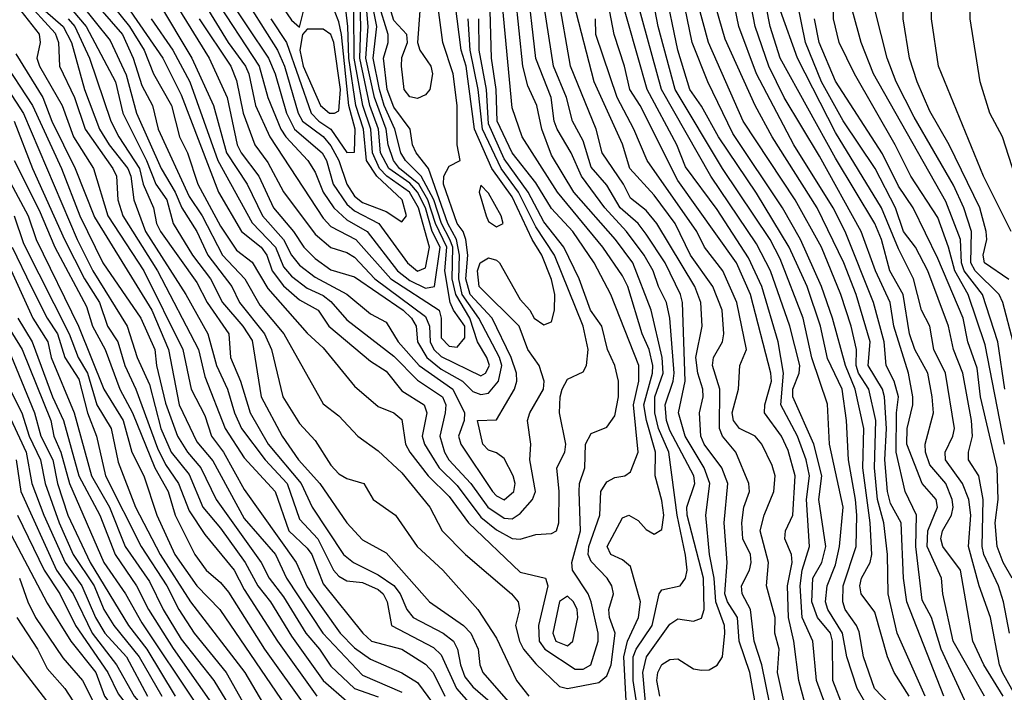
# Model space of a CAD drawing. Header units: metres. Extents: x -51132 to -49532, y -231222 to -229437.
# Tile 179 of 256: x -50177 to -50114, y -230731 to -230688. Entities that reach past the tile are written whole.
import ezdxf

# ---------------------------------------------------------------- set-up
doc = ezdxf.new("R2010")
doc.units = ezdxf.units.M
for name, color, linetype in [('CONTOUR_HALF', 8, 'Continuous'), ('CONTOUR_INDEX', 1, 'Continuous'), ('CONTOUR_INTER', 3, 'Continuous')]:
    doc.layers.add(name, color=color, linetype=linetype)

msp = doc.modelspace()

# ---------------------------------------------------------------- linework, layer by layer
at = {"layer": 'CONTOUR_HALF'}
for points, elevation in [([(-50113.798, -230708.259), (-50114.456, -230705.759), (-50114.685, -230705.259), (-50116.217, -230703.759), (-50116.478, -230703.259), (-50116.453, -230701.259), (-50116.931, -230699.759), (-50117.58, -230698.322), (-50120.08, -230693.997), (-50121.215, -230691.759), (-50121.793, -230690.259), (-50122.55, -230687.259), (-50122.488, -230684.759), (-50122.173, -230683.259), (-50121.499, -230681.259), (-50120.22, -230679.259), (-50117.58, -230675.957), (-50114.95, -230673.259), (-50106.58, -230666.5)], 69.5), ([(-50114.348, -230714.759), (-50115.58, -230708.457), (-50116.654, -230705.259), (-50117.507, -230703.759), (-50117.894, -230702.259), (-50118.58, -230700.382), (-50120.284, -230697.759), (-50121.278, -230695.759), (-50123.86, -230691.259), (-50124.838, -230689.259), (-50125.199, -230687.759), (-50125.249, -230685.759), (-50124.99, -230683.259), (-50124.08, -230680.183), (-50122.249, -230677.259), (-50120.233, -230674.759), (-50119.58, -230673.753), (-50118.08, -230672.298), (-50116.58, -230671.056), (-50115.08, -230670.202), (-50111.58, -230667.264)], 68.5), ([(-50113.937, -230701.259), (-50115.675, -230697.759), (-50118.534, -230690.759), (-50118.977, -230687.759), (-50118.981, -230685.759), (-50118.774, -230684.759), (-50117.743, -230682.259), (-50116.58, -230679.994), (-50115.58, -230678.956), (-50113.842, -230676.759)], 70.5), ([(-50170.08, -230683.273), (-50165.914, -230690.259), (-50164.54, -230693.259), (-50163.708, -230696.259), (-50162.39, -230698.259), (-50161.423, -230700.259), (-50160.088, -230701.759), (-50159.58, -230702.764), (-50159.08, -230703.401), (-50158.08, -230704.154), (-50156.08, -230705.236), (-50154.58, -230706.494), (-50153.58, -230707.022), (-50152.819, -230708.259), (-50151.488, -230709.759), (-50149.351, -230711.259), (-50148.617, -230712.759), (-50148.636, -230713.259), (-50148.978, -230714.259), (-50148.849, -230714.759), (-50146.82, -230717.759), (-50146.58, -230718.047), (-50146.08, -230718.284), (-50145.475, -230717.759), (-50145.393, -230717.259), (-50145.515, -230716.759), (-50146.08, -230715.677), (-50146.58, -230715.299), (-50147.08, -230715.13), (-50147.448, -230714.759), (-50147.773, -230713.259), (-50146.58, -230713.204), (-50145.427, -230711.259), (-50145.282, -230710.759), (-50145.303, -230710.259), (-50145.649, -230709.259), (-50146.841, -230706.759), (-50148.251, -230705.259), (-50148.513, -230704.259), (-50148.402, -230702.759), (-50148.515, -230701.759), (-50148.699, -230701.259), (-50149.081, -230700.759), (-50149.933, -230698.259), (-50149.922, -230697.759), (-50149.58, -230697.109), (-50148.883, -230696.759), (-50149.076, -230695.759), (-50149.071, -230693.259), (-50149.335, -230691.259), (-50149.978, -230689.259), (-50150.503, -230685.259)], 55.5), ([(-50162.985, -230685.759), (-50160.478, -230689.759), (-50160.027, -230690.759), (-50159.15, -230693.759), (-50158.885, -230694.259), (-50157.58, -230695.234), (-50157.08, -230695.823), (-50156.589, -230696.759), (-50156.078, -230698.259), (-50155.58, -230699.009), (-50155.08, -230699.411), (-50153.58, -230699.987), (-50152.58, -230700.642), (-50152.285, -230700.259), (-50152.571, -230699.259), (-50154.174, -230697.759), (-50154.815, -230696.759), (-50155.023, -230694.759), (-50155.502, -230693.259), (-50155.949, -230690.259), (-50156.002, -230688.259), (-50156.475, -230684.259)], 52.5), ([(-50164.572, -230686.259), (-50161.642, -230690.759), (-50161.084, -230692.759), (-50160.264, -230694.759), (-50159.941, -230695.259), (-50158.537, -230696.759), (-50158.08, -230697.5), (-50157.577, -230698.759), (-50156.886, -230699.759), (-50156.08, -230700.527), (-50154.778, -230701.259), (-50152.854, -230703.759), (-50152.08, -230704.377), (-50151.08, -230704.857), (-50150.51, -230704.759), (-50150.15, -230702.259), (-50150.656, -230701.259), (-50151.087, -230699.759), (-50151.58, -230698.769), (-50152.08, -230698.195), (-50153.412, -230697.259), (-50153.932, -230696.259), (-50154.07, -230694.759), (-50154.622, -230693.259), (-50155.242, -230690.259), (-50155.177, -230688.259), (-50155.293, -230684.759)], 53.5), ([(-50136.224, -230730.759), (-50136.414, -230729.759), (-50136.348, -230729.259), (-50136.08, -230728.746), (-50135.58, -230728.42), (-50135.08, -230728.386), (-50134.08, -230729.02), (-50133.58, -230729.105), (-50133.08, -230729.078), (-50132.58, -230728.79), (-50132.233, -230728.259), (-50132.092, -230726.759), (-50132.107, -230726.259), (-50132.662, -230724.759), (-50132.772, -230723.259), (-50133.073, -230721.759), (-50133.307, -230719.259), (-50133.035, -230717.259), (-50133.4, -230716.259), (-50134.617, -230714.259), (-50135.022, -230712.759), (-50134.602, -230710.759), (-50134.777, -230705.759), (-50134.903, -230705.259), (-50135.873, -230703.259), (-50137.08, -230701.44), (-50137.584, -230700.759), (-50138.741, -230699.759), (-50139.58, -230698.314), (-50140.58, -230697.176), (-50141.08, -230695.511), (-50141.762, -230694.259), (-50142.14, -230692.759), (-50142.965, -230690.759), (-50143.901, -230684.759)], 59.5), ([(-50173.321, -230685.259), (-50170.299, -230688.759), (-50169.633, -230690.259), (-50169.08, -230692), (-50168.399, -230693.259), (-50168.045, -230694.759), (-50166.08, -230699.044), (-50165.249, -230700.259), (-50163.955, -230702.759), (-50162.536, -230704.259), (-50161.58, -230705.945), (-50160.073, -230707.759), (-50157.58, -230712.207), (-50156.58, -230712.961), (-50155.364, -230714.259), (-50154.08, -230715.179), (-50152.58, -230716.572), (-50150.813, -230718.759), (-50150.023, -230720.259), (-50148.545, -230721.759), (-50145.631, -230724.259), (-50145.199, -230724.759), (-50145.123, -230725.259), (-50145.364, -230726.259), (-50145.119, -230727.259), (-50144.865, -230727.759), (-50144.08, -230728.705), (-50142.58, -230730.148), (-50142.08, -230730.254), (-50140.08, -230729.879), (-50139.58, -230729.457), (-50139.305, -230728.759), (-50139.044, -230726.759), (-50139.405, -230725.759), (-50139.44, -230725.259), (-50139.163, -230724.259), (-50139.251, -230723.759), (-50139.548, -230723.259), (-50140.58, -230722.201), (-50140.754, -230721.759), (-50140.713, -230721.259), (-50140.02, -230719.259), (-50139.967, -230717.759), (-50139.58, -230717.151), (-50139.08, -230716.877), (-50138.434, -230716.759), (-50138.08, -230716.51), (-50137.58, -230715.264), (-50137.881, -230712.259), (-50137.55, -230710.759), (-50137.545, -230709.759), (-50139.325, -230705.259), (-50140.375, -230703.259), (-50141.729, -230701.259), (-50143.08, -230699.811), (-50144.08, -230698.175), (-50145.58, -230696.268), (-50146.527, -230694.259), (-50146.605, -230692.259), (-50146.894, -230690.259), (-50146.97, -230687.259)], 57.5), ([(-50126.597, -230732.759), (-50127.401, -230729.759), (-50127.711, -230727.259), (-50128.046, -230725.759), (-50128.116, -230723.759), (-50127.824, -230722.259), (-50127.86, -230721.759), (-50128.288, -230720.759), (-50128.233, -230720.259), (-50127.779, -230719.259), (-50127.639, -230716.759), (-50128.08, -230715.155), (-50128.494, -230714.259), (-50129.577, -230712.759), (-50129.552, -230712.259), (-50129.139, -230710.759), (-50129.181, -230710.259), (-50130.459, -230705.259), (-50131.353, -230703.259), (-50135.08, -230698.03), (-50137.471, -230693.259), (-50138.112, -230692.259), (-50138.448, -230690.759), (-50139.116, -230688.759), (-50139.673, -230685.759)], 61.5), ([(-50124.58, -230731.448), (-50125.241, -230729.759), (-50125.267, -230727.259), (-50125.391, -230726.759), (-50126.214, -230725.759), (-50126.572, -230724.759), (-50126.512, -230723.259), (-50125.928, -230722.259), (-50125.676, -230721.259), (-50126.12, -230718.259), (-50125.942, -230716.759), (-50126.45, -230714.759), (-50127.778, -230711.759), (-50127.773, -230711.259), (-50127.373, -230710.259), (-50127.338, -230709.759), (-50127.97, -230707.259), (-50129.192, -230703.759), (-50130.08, -230702.046), (-50132.983, -230697.759), (-50136.113, -230692.259), (-50137.886, -230685.759)], 62.5), ([(-50121.642, -230731.259), (-50122.588, -230730.259), (-50123.3, -230728.259), (-50123.58, -230726.666), (-50123.73, -230726.259), (-50124.453, -230725.259), (-50124.599, -230724.759), (-50124.577, -230723.759), (-50123.767, -230721.259), (-50123.723, -230719.259), (-50123.792, -230718.259), (-50124.252, -230715.759), (-50124.363, -230713.259), (-50124.658, -230711.259), (-50125.58, -230709.325), (-50126.029, -230707.259), (-50126.869, -230704.759), (-50128.016, -230702.259), (-50130.08, -230698.82), (-50132.487, -230695.259), (-50133.58, -230693.297), (-50134.308, -230692.259), (-50135.064, -230689.759), (-50135.895, -230685.759)], 63.5), ([(-50116.762, -230731.259), (-50118.362, -230727.759), (-50118.971, -230725.759), (-50119.58, -230724.658), (-50119.975, -230721.259), (-50119.927, -230719.259), (-50120.657, -230717.759), (-50121.22, -230715.259), (-50121.205, -230712.759), (-50121.069, -230711.759), (-50121.345, -230710.759), (-50121.85, -230709.759), (-50121.975, -230708.259), (-50122.651, -230705.759), (-50124.452, -230701.259), (-50125.215, -230699.759), (-50127.723, -230695.759), (-50130.077, -230691.259), (-50131.202, -230688.259), (-50131.816, -230685.259)], 65.5), ([(-50114.428, -230730.759), (-50115.664, -230728.759), (-50116.357, -230727.259), (-50117.15, -230722.759), (-50118.269, -230721.259), (-50118.379, -230720.759), (-50118.277, -230720.259), (-50117.711, -230719.259), (-50117.6, -230718.759), (-50117.668, -230718.259), (-50118.08, -230717.251), (-50119.08, -230716.059), (-50119.369, -230715.259), (-50119.374, -230714.759), (-50118.863, -230712.759), (-50118.928, -230711.759), (-50119.209, -230710.259), (-50120.048, -230708.759), (-50120.385, -230707.759), (-50120.781, -230705.259), (-50121.634, -230703.759), (-50122.146, -230701.759), (-50122.58, -230700.752), (-50125.08, -230696.613), (-50128.589, -230690.259), (-50129.226, -230688.259), (-50129.712, -230685.759)], 66.5), ([(-50137.664, -230731.259), (-50137.908, -230729.759), (-50137.897, -230728.259), (-50137.718, -230727.759), (-50136.709, -230726.259), (-50136.257, -230724.259), (-50136.08, -230724.008), (-50134.931, -230723.759), (-50134.58, -230723.261), (-50134.491, -230722.759), (-50134.58, -230721.805), (-50135.124, -230719.259), (-50135.646, -230715.259), (-50136.296, -230713.759), (-50136.537, -230712.759), (-50136.535, -230711.759), (-50136.005, -230710.259), (-50136.07, -230709.259), (-50136.771, -230706.259), (-50137.933, -230703.259), (-50139.031, -230701.759), (-50141.671, -230698.759), (-50143.08, -230696.416), (-50143.698, -230694.759), (-50144.026, -230693.259), (-50144.58, -230692.023), (-50144.909, -230690.759), (-50145.372, -230686.259)], 58.5), ([(-50165.431, -230687.759), (-50163.432, -230690.759), (-50163.08, -230691.673), (-50162.647, -230693.759), (-50161.907, -230695.759), (-50161.08, -230696.88), (-50160.08, -230698.739), (-50158.08, -230701.434), (-50157.08, -230702.277), (-50156.08, -230702.583), (-50155.58, -230702.883), (-50154.296, -230704.259), (-50151.08, -230706.662), (-50150.829, -230707.259), (-50150.781, -230708.259), (-50150.557, -230708.759), (-50150.08, -230709.199), (-50147.58, -230710.411), (-50147.274, -230710.259), (-50147.024, -230709.759), (-50147.186, -230709.259), (-50147.79, -230708.259), (-50148.278, -230706.759), (-50149.164, -230705.259), (-50149.381, -230704.259), (-50149.354, -230702.259), (-50149.53, -230701.759), (-50150.073, -230700.759), (-50150.549, -230699.259), (-50151.349, -230697.759), (-50152.356, -230696.759), (-50152.64, -230696.259), (-50153.025, -230694.759), (-50153.696, -230693.259), (-50154, -230692.259), (-50154.405, -230690.259), (-50154.176, -230688.259), (-50154.471, -230686.759)], 54.5), ([(-50160.08, -230687.108), (-50159.58, -230687.851), (-50159.08, -230688.301), (-50158.698, -230686.759)], 51.5), ([(-50151.436, -230687.259), (-50151.589, -230689.259), (-50151.433, -230689.759), (-50150.75, -230690.759), (-50150.642, -230691.259), (-50150.801, -230692.259), (-50151.08, -230692.589), (-50151.58, -230692.816), (-50152.08, -230692.708), (-50152.43, -230692.259), (-50152.613, -230690.759), (-50152.58, -230690.226), (-50152.228, -230689.259), (-50152.266, -230688.759), (-50153.08, -230687.875), (-50153.427, -230686.759)], 55.5), ([(-50129.232, -230731.259), (-50129.737, -230728.759), (-50130.231, -230727.259), (-50130.463, -230725.259), (-50130.99, -230724.259), (-50131.027, -230723.759), (-50130.529, -230722.759), (-50130.411, -230722.259), (-50130.472, -230721.759), (-50130.943, -230720.759), (-50131.021, -230719.759), (-50130.881, -230718.759), (-50130.527, -230717.759), (-50130.577, -230717.259), (-50131.396, -230715.259), (-50132.245, -230714.259), (-50132.438, -230713.759), (-50132.413, -230711.259), (-50132.879, -230709.759), (-50132.804, -230709.259), (-50132.249, -230708.259), (-50132.157, -230707.759), (-50132.261, -230706.259), (-50132.847, -230704.759), (-50134.279, -230702.759), (-50135.247, -230700.759), (-50136.58, -230698.956), (-50138.12, -230697.259), (-50138.58, -230695.721), (-50140.383, -230691.759), (-50141.666, -230686.759)], 60.5), ([(-50119.379, -230730.759), (-50121.149, -230726.759), (-50121.734, -230724.259), (-50121.769, -230721.759), (-50122.01, -230719.759), (-50122.409, -230718.259), (-50122.599, -230716.259), (-50122.518, -230713.259), (-50122.96, -230711.259), (-50123.606, -230710.259), (-50123.767, -230709.759), (-50123.732, -230708.759), (-50124.08, -230707.259), (-50124.74, -230705.259), (-50125.961, -230702.259), (-50127.64, -230699.259), (-50130.921, -230694.259), (-50133.122, -230689.259), (-50133.807, -230686.759)], 64.5), ([(-50114.038, -230726.759), (-50114.412, -230724.759), (-50114.74, -230723.759), (-50115.669, -230721.759), (-50115.759, -230721.259), (-50115.693, -230718.259), (-50115.982, -230716.759), (-50116.641, -230715.759), (-50116.637, -230715.259), (-50116.376, -230714.259), (-50116.453, -230713.259), (-50116.995, -230710.259), (-50117.577, -230708.759), (-50117.912, -230707.259), (-50119.21, -230703.759), (-50119.987, -230702.259), (-50120.754, -230701.259), (-50121.271, -230699.759), (-50122.551, -230697.259), (-50124.58, -230694.238), (-50125.961, -230691.759), (-50126.977, -230689.259), (-50127.483, -230686.759)], 67.5), ([(-50176.76, -230687.259), (-50175.58, -230688.739), (-50175.522, -230689.259), (-50175.734, -230690.259), (-50175.561, -230690.759), (-50174.123, -230693.259), (-50173.403, -230695.259), (-50172.149, -230697.259), (-50171.235, -230700.259), (-50168.959, -230703.759), (-50166.476, -230708.759), (-50165.957, -230711.259), (-50165.08, -230712.936), (-50164.657, -230714.259), (-50163.905, -230715.259), (-50162.58, -230717.625), (-50159.295, -230722.259), (-50158.58, -230723.815), (-50156.493, -230726.759), (-50155.58, -230727.676), (-50154.58, -230728.395), (-50152.58, -230729.278), (-50151.58, -230729.887), (-50150.58, -230731.269)], 60.5), ([(-50175.217, -230687.259), (-50174.066, -230688.259), (-50173.534, -230689.259), (-50172.72, -230692.259), (-50171.761, -230694.759), (-50171.155, -230695.759), (-50169.955, -230697.259), (-50169.767, -230697.759), (-50169.586, -230699.259), (-50168.836, -230701.259), (-50166.28, -230705.259), (-50164.89, -230707.759), (-50164.343, -230709.759), (-50163.64, -230711.259), (-50163.204, -230712.759), (-50162.753, -230713.759), (-50161.259, -230715.759), (-50159.857, -230717.259), (-50159.08, -230719.524), (-50157.905, -230720.759), (-50156.919, -230722.759), (-50156.58, -230723.132), (-50156.08, -230723.424), (-50155.08, -230723.533), (-50154.08, -230723.982), (-50153.769, -230724.259), (-50153.519, -230724.759), (-50153.246, -230726.259), (-50150.58, -230727.656), (-50150.08, -230728.118), (-50149.121, -230730.259), (-50147.58, -230732.019)], 59.5), ([(-50173.444, -230687.259), (-50172.613, -230688.259), (-50170.743, -230691.759), (-50170.287, -230693.759), (-50168.78, -230696.759), (-50168.183, -230698.259), (-50167.497, -230699.259), (-50167.079, -230700.759), (-50165.864, -230702.759), (-50164.716, -230704.259), (-50163.953, -230705.759), (-50162.669, -230707.259), (-50162.08, -230708.17), (-50161.499, -230711.759), (-50160.175, -230714.259), (-50159.129, -230715.759), (-50157.784, -230717.259), (-50156.08, -230719.753), (-50155.08, -230720.838), (-50153.58, -230721.664), (-50150.823, -230724.759), (-50148.678, -230726.259), (-50148.208, -230726.759), (-50147.736, -230727.759), (-50147.633, -230728.759), (-50147.436, -230729.259), (-50145.685, -230731.259)], 58.5), ([(-50169.806, -230687.259), (-50167.746, -230690.259), (-50166.58, -230692.579), (-50164.217, -230698.759), (-50162.751, -230701.259), (-50161.51, -230702.259), (-50161.14, -230702.759), (-50160.815, -230703.759), (-50160.08, -230704.705), (-50159.08, -230705.593), (-50157.896, -230706.259), (-50157.215, -230707.259), (-50154.58, -230709.487), (-50153.58, -230710.129), (-50152.58, -230711.378), (-50151.168, -230712.259), (-50150.991, -230712.759), (-50151.297, -230714.259), (-50151.154, -230714.759), (-50150.541, -230715.759), (-50150.208, -230716.259), (-50149.08, -230717.379), (-50147.58, -230719.384), (-50146.58, -230720.186), (-50145.58, -230720.745), (-50145.08, -230720.794), (-50144.08, -230720.496), (-50143.08, -230720.423), (-50142.779, -230720.259), (-50142.629, -230719.759), (-50142.6, -230717.759), (-50142.739, -230716.259), (-50142.239, -230715.259), (-50142.179, -230714.759), (-50142.571, -230712.759), (-50142.528, -230711.759), (-50142.416, -230711.259), (-50142.08, -230710.637), (-50141.08, -230710.173), (-50140.865, -230709.759), (-50140.771, -230708.759), (-50141.079, -230707.259), (-50142.905, -230702.759), (-50144.08, -230700.963), (-50145.177, -230698.759), (-50146.285, -230697.259), (-50147.469, -230694.759), (-50147.734, -230692.259), (-50148.251, -230689.759), (-50148.371, -230687.759)], 56.5), ([(-50158.58, -230688.428), (-50158.893, -230688.759), (-50159.045, -230689.759), (-50158.84, -230690.759), (-50157.741, -230693.259), (-50157.169, -230693.759), (-50156.85, -230693.759), (-50156.58, -230693.599), (-50156.472, -230692.259), (-50156.895, -230689.259), (-50157.08, -230688.749), (-50157.58, -230688.428), (-50158.58, -230688.428)], 51.5), ([(-50177.982, -230690.259), (-50176.01, -230693.259), (-50174.18, -230697.259), (-50173.007, -230700.259), (-50171.548, -230703.259), (-50169.145, -230706.759), (-50168.252, -230708.759), (-50168.146, -230709.759), (-50167.58, -230712.16), (-50166.811, -230714.259), (-50166.186, -230715.259), (-50165.324, -230716.259), (-50164.354, -230718.259), (-50161.506, -230722.259), (-50160.989, -230723.259), (-50160.08, -230724.441), (-50158.674, -230726.759), (-50157.803, -230727.759), (-50157.08, -230728.84), (-50155.58, -230730.274), (-50154.08, -230730.803)], 61.5), ([(-50177.181, -230694.259), (-50176.015, -230697.259), (-50173.984, -230701.759), (-50172.719, -230704.259), (-50171.759, -230705.759), (-50171.249, -230707.259), (-50170.609, -230708.259), (-50170.147, -230709.759), (-50169.467, -230711.259), (-50168.08, -230715.02), (-50167.58, -230716.056), (-50166.741, -230717.259), (-50166.08, -230718.995), (-50165.08, -230720.492), (-50163.228, -230722.759), (-50162.58, -230723.982), (-50160.463, -230727.259), (-50157.984, -230730.759)], 62.5), ([(-50177.897, -230697.259), (-50176.289, -230700.259), (-50175.772, -230701.759), (-50173.101, -230707.259), (-50171.482, -230711.259), (-50170.263, -230713.259), (-50169.71, -230715.259), (-50168.953, -230716.759), (-50168.132, -230719.259), (-50166.975, -230721.759), (-50165.58, -230723.741), (-50164.118, -230725.259), (-50157.658, -230734.759)], 63.5), ([(-50147.58, -230698.326), (-50147.683, -230698.759), (-50147.227, -230700.259), (-50147.08, -230700.633), (-50146.58, -230700.971), (-50146.159, -230700.759), (-50146.288, -230700.259), (-50147.08, -230698.837), (-50147.58, -230698.326)], 55.5), ([(-50177.303, -230702.259), (-50176.094, -230704.759), (-50175.078, -230706.759), (-50174.423, -230707.759), (-50173.959, -230709.259), (-50173.08, -230710.635), (-50172.529, -230712.759), (-50171.958, -230714.259), (-50171.378, -230716.759), (-50169.128, -230721.259), (-50167.492, -230723.759), (-50166.739, -230725.259), (-50165.755, -230726.759), (-50163.736, -230729.259), (-50162.306, -230731.759)], 64.5), ([(-50176.943, -230706.759), (-50176.034, -230708.259), (-50174.746, -230711.759), (-50174.051, -230713.259), (-50173.078, -230716.759), (-50171.74, -230719.259), (-50170.77, -230721.759), (-50169.41, -230723.759), (-50168.656, -230725.259), (-50167.08, -230727.731), (-50163.927, -230732.259)], 65.5), ([(-50179.699, -230708.259), (-50176.422, -230715.259), (-50176.06, -230717.259), (-50175.288, -230719.259), (-50173.941, -230722.259), (-50172.876, -230723.759), (-50172.025, -230725.759), (-50171.414, -230726.759), (-50170.056, -230728.259), (-50168.707, -230730.759)], 67.5), ([(-50177.531, -230708.759), (-50175.88, -230712.759), (-50175.476, -230714.259), (-50174.714, -230715.759), (-50174.421, -230717.259), (-50173.761, -230719.259), (-50172.347, -230722.259), (-50169.928, -230726.259), (-50168.755, -230727.759), (-50166.952, -230730.759)], 66.5), ([(-50176.971, -230719.259), (-50175.268, -230722.759), (-50174.288, -230724.259), (-50173.283, -230726.259), (-50171.223, -230729.259), (-50170.58, -230730.6), (-50169.08, -230732.525), (-50168.08, -230733.458), (-50166.364, -230736.259), (-50163.854, -230739.759), (-50162.08, -230741.73), (-50159.58, -230744.046), (-50157.141, -230746.759), (-50154.58, -230748.886), (-50149.58, -230752.469), (-50147.58, -230754.273), (-50145.58, -230755.833), (-50144.08, -230756.81), (-50139.514, -230760.259), (-50137.58, -230762.343)], 68.5), ([(-50176.828, -230723.259), (-50176.313, -230724.759), (-50175.815, -230725.759), (-50174.08, -230728.324), (-50172.832, -230729.759), (-50171.825, -230731.759), (-50165.08, -230740.574), (-50160.08, -230745.553), (-50158.08, -230747.779), (-50153.58, -230751.411), (-50151.58, -230752.474), (-50149.58, -230754.091), (-50146.612, -230756.759), (-50142.987, -230759.259), (-50141.08, -230760.765), (-50137.008, -230764.759)], 69.5), ([(-50142.58, -230724.735), (-50143.005, -230726.759), (-50142.807, -230727.259), (-50142.08, -230727.548), (-50141.724, -230727.259), (-50141.42, -230725.759), (-50141.46, -230725.259), (-50141.685, -230724.759), (-50142.08, -230724.401), (-50142.58, -230724.735)], 56.5), ([(-50178.038, -230727.259), (-50174.196, -230732.259), (-50170.58, -230736.324), (-50169.58, -230737.742), (-50166.343, -230741.759), (-50159.797, -230748.259), (-50155.263, -230751.759), (-50153.58, -230753.279), (-50150.333, -230755.259), (-50148.247, -230757.259), (-50146.58, -230758.312), (-50144.58, -230759.833), (-50142.475, -230761.759)], 70.5)]:
    msp.add_lwpolyline(points, dxfattribs=dict(at, elevation=elevation))
at = {"layer": 'CONTOUR_INDEX'}
for points, elevation in [([(-50114.08, -230704.307), (-50115.609, -230703.259), (-50115.705, -230702.759), (-50115.477, -230701.759), (-50115.513, -230701.259), (-50115.919, -230699.759), (-50117.864, -230695.759), (-50119.08, -230693.625), (-50119.896, -230691.759), (-50120.371, -230690.259), (-50120.779, -230687.759), (-50120.795, -230685.259), (-50120.699, -230684.259), (-50120.213, -230682.759), (-50119.08, -230680.629), (-50117.75, -230678.759), (-50115.58, -230676.311), (-50114.08, -230674.352)], 70), ([(-50169.12, -230683.259), (-50164.807, -230690.259), (-50163.664, -230692.759), (-50163.027, -230695.759), (-50162.767, -230696.259), (-50161.655, -230697.759), (-50160.724, -230699.759), (-50159.456, -230701.259), (-50158.805, -230702.259), (-50158.08, -230702.975), (-50157.08, -230703.701), (-50155.58, -230704.148), (-50152.499, -230706.259), (-50151.96, -230706.759), (-50151.68, -230707.259), (-50151.594, -230708.259), (-50151.003, -230709.259), (-50150.08, -230709.997), (-50148.743, -230710.759), (-50148.08, -230711.419), (-50147.58, -230711.614), (-50147.08, -230711.518), (-50146.448, -230710.759), (-50146.246, -230709.759), (-50146.391, -230709.259), (-50147.69, -230706.759), (-50148.748, -230705.259), (-50148.969, -230704.259), (-50148.917, -230702.759), (-50149.124, -230701.759), (-50149.657, -230700.759), (-50150.897, -230697.259), (-50151.672, -230696.259), (-50151.91, -230695.759), (-50152.062, -230694.759), (-50153.08, -230693.378), (-50153.517, -230692.259), (-50153.736, -230690.259), (-50153.44, -230689.259), (-50153.439, -230688.759), (-50154.058, -230686.759)], 55), ([(-50130.056, -230731.759), (-50130.514, -230729.259), (-50131.182, -230727.259), (-50131.296, -230725.759), (-50131.914, -230724.759), (-50132.083, -230724.259), (-50131.947, -230722.259), (-50132.131, -230719.759), (-50131.899, -230717.259), (-50132.292, -230716.259), (-50133.402, -230714.759), (-50133.613, -230714.259), (-50133.698, -230712.759), (-50133.464, -230711.759), (-50133.495, -230711.259), (-50133.809, -230710.259), (-50133.934, -230709.259), (-50133.521, -230707.259), (-50133.617, -230705.759), (-50133.997, -230704.759), (-50136.413, -230700.759), (-50137.08, -230699.937), (-50138.08, -230699.138), (-50138.516, -230698.259), (-50139.865, -230696.259), (-50140.26, -230694.759), (-50141.876, -230690.759), (-50142.657, -230686.259)], 60), ([(-50118.194, -230730.759), (-50120.556, -230724.759), (-50120.755, -230723.259), (-50120.905, -230719.759), (-50121.58, -230718.53), (-50121.77, -230717.759), (-50121.941, -230715.759), (-50121.83, -230713.759), (-50121.971, -230711.759), (-50122.087, -230711.259), (-50123, -230709.759), (-50122.871, -230708.259), (-50123.754, -230705.259), (-50124.537, -230703.259), (-50126.228, -230699.759), (-50129.085, -230695.259), (-50130.175, -230693.259), (-50132.08, -230689.053), (-50132.88, -230686.259)], 65), ([(-50176.58, -230686.455), (-50174.58, -230688.667), (-50174.366, -230689.259), (-50174.299, -230690.759), (-50173.357, -230692.759), (-50172.663, -230694.759), (-50170.925, -230697.259), (-50170.68, -230697.759), (-50170.592, -230699.259), (-50170.276, -230700.259), (-50168.09, -230703.759), (-50165.473, -230708.759), (-50165.08, -230710.469), (-50163.798, -230713.759), (-50162.58, -230715.633), (-50160.627, -230717.759), (-50159.751, -230720.259), (-50158.58, -230721.351), (-50158.294, -230721.759), (-50157.58, -230723.615), (-50155.06, -230726.759), (-50154.499, -230727.259), (-50152.58, -230727.759), (-50151.08, -230728.73), (-50150.599, -230729.259), (-50149.847, -230730.759)], 60), ([(-50178.733, -230700.759), (-50175.988, -230706.759), (-50175.05, -230708.259), (-50174.824, -230709.259), (-50173.379, -230712.759), (-50172.265, -230716.759), (-50171.138, -230718.759), (-50170.136, -230721.259), (-50168.58, -230723.48), (-50167.732, -230725.259), (-50166.58, -230727.131), (-50164.511, -230729.759), (-50162.983, -230732.259)], 65), ([(-50177.012, -230725.759), (-50175.701, -230727.759), (-50175.08, -230728.996), (-50173.967, -230730.259), (-50172.67, -230732.259), (-50171.265, -230733.759), (-50169.102, -230736.759), (-50167.388, -230738.759), (-50165.58, -230741.297), (-50158.607, -230748.259), (-50153.58, -230752.263), (-50151.709, -230753.259), (-50149.744, -230754.759), (-50147.731, -230756.759), (-50145.548, -230758.259), (-50141.731, -230761.259), (-50140.08, -230762.708)], 70)]:
    msp.add_lwpolyline(points, dxfattribs=dict(at, elevation=elevation))
at = {"layer": 'CONTOUR_INTER'}
for points, elevation in [([(-50114.318, -230711.259), (-50114.775, -230708.259), (-50115.739, -230705.259), (-50116.902, -230703.759), (-50117.079, -230703.259), (-50117.144, -230701.759), (-50118.08, -230699.349), (-50122.654, -230691.259), (-50123.453, -230689.259), (-50123.989, -230687.259), (-50123.844, -230684.259), (-50123.286, -230682.259), (-50123.039, -230680.759), (-50122.806, -230680.259), (-50121.073, -230677.759), (-50118.105, -230674.259), (-50116.123, -230672.259), (-50114.08, -230671.038)], 69), ([(-50113.08, -230699.588), (-50114.47, -230695.259), (-50115.271, -230693.759), (-50115.903, -230691.759), (-50116.524, -230687.759), (-50116.515, -230685.759), (-50116.077, -230684.259), (-50114.691, -230681.759), (-50112.023, -230678.259)], 71), ([(-50173.446, -230683.759), (-50169.866, -230688.259), (-50168.934, -230689.759), (-50168.341, -230691.259), (-50167.185, -230693.259), (-50166.689, -230695.259), (-50166.187, -230696.259), (-50165.527, -230698.259), (-50164.08, -230700.912), (-50163.08, -230702.447), (-50162.08, -230703.216), (-50161.08, -230704.88), (-50158.58, -230707.71), (-50157.58, -230708.652), (-50155.58, -230711.082), (-50154.08, -230712.374), (-50153.08, -230712.778), (-50152.58, -230713.196), (-50152.358, -230714.759), (-50152.067, -230715.259), (-50150.914, -230716.759), (-50149.58, -230718.076), (-50148.346, -230719.759), (-50145.08, -230722.877), (-50143.459, -230723.259), (-50143.329, -230723.759), (-50143.918, -230726.259), (-50143.863, -230727.259), (-50143.521, -230727.759), (-50141.58, -230729.03), (-50141.08, -230729.04), (-50140.59, -230728.759), (-50140.133, -230727.259), (-50140.136, -230726.759), (-50140.58, -230724.759), (-50140.756, -230724.259), (-50141.747, -230722.759), (-50141.804, -230722.259), (-50141.258, -230720.259), (-50141.341, -230717.759), (-50141.303, -230717.259), (-50140.971, -230716.259), (-50140.933, -230714.759), (-50140.58, -230714.079), (-50139.58, -230713.67), (-50139.08, -230712.961), (-50138.843, -230711.759), (-50138.827, -230710.759), (-50139.067, -230709.759), (-50139.535, -230708.759), (-50139.896, -230707.259), (-50140.616, -230706.259), (-50141.331, -230704.259), (-50142.296, -230702.259), (-50143.58, -230700.649), (-50144.568, -230698.759), (-50146.08, -230696.643), (-50147.08, -230694.427), (-50147.217, -230692.259), (-50147.673, -230689.759), (-50147.692, -230687.759)], 57), ([(-50122.545, -230732.259), (-50123.701, -230730.259), (-50124.357, -230728.259), (-50124.617, -230726.759), (-50125.549, -230725.259), (-50125.704, -230724.759), (-50125.601, -230723.759), (-50125.08, -230722.421), (-50124.821, -230721.259), (-50124.587, -230718.759), (-50125.454, -230714.759), (-50125.58, -230712.222), (-50126.58, -230709.269), (-50127.114, -230706.759), (-50128.58, -230702.988), (-50129.219, -230701.759), (-50132.232, -230697.259), (-50135.241, -230692.259), (-50136.315, -230688.259), (-50137.085, -230684.259)], 63), ([(-50168.48, -230687.759), (-50167.102, -230689.759), (-50166.027, -230691.759), (-50164.253, -230696.759), (-50162.08, -230700.718), (-50160.592, -230702.259), (-50160.08, -230703.499), (-50159.58, -230704.102), (-50158.58, -230704.851), (-50157.58, -230705.325), (-50157.08, -230705.705), (-50156.08, -230706.87), (-50153.08, -230709.165), (-50151.58, -230710.696), (-50149.995, -230711.759), (-50149.8, -230712.259), (-50149.829, -230712.759), (-50150.166, -230714.259), (-50149.883, -230715.259), (-50149.605, -230715.759), (-50148.209, -230717.259), (-50147.125, -230718.759), (-50146.08, -230719.464), (-50145.58, -230719.491), (-50145.08, -230719.163), (-50144.293, -230718.259), (-50144.098, -230717.759), (-50144.469, -230715.759), (-50144.391, -230714.759), (-50144.615, -230713.259), (-50144.471, -230712.759), (-50143.591, -230711.259), (-50143.553, -230710.759), (-50143.86, -230709.759), (-50144.596, -230708.759), (-50145.134, -230707.259), (-50147.67, -230704.759), (-50147.785, -230703.759), (-50147.605, -230703.259), (-50147.08, -230702.933), (-50146.58, -230703.079), (-50146.393, -230703.259), (-50145.08, -230705.578), (-50144.454, -230706.259), (-50144.187, -230706.759), (-50143.58, -230707.188), (-50143.08, -230706.999), (-50142.895, -230706.259), (-50142.868, -230705.259), (-50143.08, -230704.314), (-50143.701, -230702.759), (-50144.311, -230701.759), (-50145.58, -230699.054), (-50146.869, -230697.259), (-50147.982, -230694.759), (-50148.51, -230690.759), (-50148.828, -230689.759), (-50149.453, -230684.759)], 56), ([(-50138.283, -230732.259), (-50138.502, -230728.259), (-50138.268, -230727.259), (-50137.573, -230725.759), (-50137.439, -230724.759), (-50138.08, -230722.519), (-50138.58, -230722.097), (-50139.313, -230721.759), (-50139.559, -230721.259), (-50138.58, -230719.425), (-50138.189, -230719.259), (-50137.58, -230719.603), (-50137.08, -230720.17), (-50136.58, -230720.474), (-50136.08, -230720.164), (-50135.966, -230719.259), (-50136.08, -230718.324), (-50136.506, -230716.759), (-50136.482, -230715.259), (-50137.067, -230713.259), (-50137.22, -230712.259), (-50136.678, -230710.259), (-50136.661, -230709.759), (-50136.89, -230708.759), (-50137.341, -230707.759), (-50138.248, -230704.759), (-50138.58, -230704.072), (-50139.832, -230702.259), (-50142.717, -230698.759), (-50144.949, -230695.259), (-50145.58, -230693.41), (-50146.298, -230685.759)], 58), ([(-50136.937, -230733.259), (-50137.295, -230729.259), (-50137.058, -230728.259), (-50135.58, -230726.177), (-50135.08, -230725.846), (-50134.08, -230725.991), (-50133.58, -230725.809), (-50133.393, -230725.259), (-50133.445, -230723.259), (-50134.474, -230719.259), (-50134.507, -230718.759), (-50133.995, -230717.259), (-50134.053, -230716.759), (-50135.58, -230713.888), (-50135.792, -230713.259), (-50135.88, -230712.259), (-50135.363, -230710.759), (-50135.312, -230710.259), (-50135.59, -230706.759), (-50135.8, -230705.759), (-50136.308, -230704.759), (-50136.635, -230703.759), (-50137.208, -230702.759), (-50138.331, -230701.259), (-50139.707, -230699.759), (-50141.174, -230697.759), (-50141.85, -230696.259), (-50142.736, -230694.759), (-50142.911, -230694.259), (-50143.106, -230692.759), (-50144.08, -230690.288), (-50144.645, -230685.259)], 59), ([(-50125.725, -230731.259), (-50126.276, -230729.759), (-50126.502, -230727.259), (-50127.177, -230725.759), (-50127.321, -230723.759), (-50127.19, -230722.759), (-50126.729, -230721.259), (-50126.901, -230718.259), (-50126.712, -230716.759), (-50126.934, -230715.759), (-50127.488, -230714.259), (-50128.536, -230712.259), (-50128.368, -230710.259), (-50128.711, -230708.259), (-50129.738, -230704.759), (-50130.58, -230702.936), (-50132.58, -230699.869), (-50134.58, -230697.158), (-50135.136, -230695.759), (-50137.02, -230692.259), (-50138.852, -230685.759)], 62), ([(-50115.619, -230730.759), (-50117.603, -230727.259), (-50118.265, -230724.259), (-50118.341, -230723.259), (-50119.25, -230721.259), (-50119.21, -230720.259), (-50118.599, -230718.759), (-50118.691, -230718.259), (-50119.582, -230717.259), (-50120.552, -230714.759), (-50120.521, -230713.759), (-50120.158, -230712.259), (-50120.168, -230711.759), (-50120.441, -230710.259), (-50121.363, -230707.259), (-50121.612, -230705.759), (-50122.532, -230703.759), (-50123.438, -230701.259), (-50126.08, -230696.477), (-50128.322, -230692.759), (-50129.307, -230690.759), (-50130.16, -230688.259), (-50130.745, -230685.259)], 66), ([(-50165.08, -230686.848), (-50163.593, -230689.259), (-50162.494, -230690.759), (-50162.287, -230691.259), (-50161.874, -230693.259), (-50160.947, -230695.259), (-50157.58, -230700.42), (-50157.08, -230700.951), (-50155.495, -230701.759), (-50153.28, -230704.259), (-50150.223, -230706.259), (-50150.079, -230706.759), (-50150.08, -230708.014), (-50149.58, -230708.536), (-50149.08, -230708.599), (-50148.58, -230708.009), (-50148.578, -230707.259), (-50149.315, -230706.259), (-50149.523, -230705.759), (-50149.847, -230703.759), (-50149.729, -230702.259), (-50150.448, -230700.759), (-50150.925, -230699.259), (-50151.5, -230698.259), (-50152.737, -230697.259), (-50153.11, -230696.759), (-50153.459, -230695.759), (-50153.586, -230694.759), (-50154.324, -230692.759), (-50154.858, -230690.259), (-50154.71, -230688.259), (-50154.886, -230686.259)], 54), ([(-50163.715, -230686.259), (-50161.048, -230690.259), (-50160.61, -230691.259), (-50159.9, -230693.759), (-50159.4, -230694.759), (-50157.646, -230696.259), (-50157.371, -230696.759), (-50156.936, -230698.259), (-50156.08, -230699.529), (-50155.58, -230699.956), (-50154.039, -230700.759), (-50152.226, -230703.259), (-50151.58, -230703.778), (-50151.08, -230703.572), (-50150.831, -230702.259), (-50151.535, -230699.759), (-50152.091, -230698.759), (-50153.535, -230697.759), (-50153.996, -230697.259), (-50154.448, -230696.259), (-50154.544, -230694.759), (-50155.065, -230693.259), (-50155.599, -230690.259), (-50155.624, -230687.259)], 53), ([(-50120.407, -230730.759), (-50121.339, -230729.259), (-50121.774, -230728.259), (-50122.58, -230725.422), (-50123.451, -230724.259), (-50123.524, -230723.759), (-50123.418, -230723.259), (-50122.866, -230722.259), (-50122.759, -230721.759), (-50122.882, -230719.759), (-50123.335, -230716.259), (-50123.268, -230713.759), (-50123.815, -230711.259), (-50124.44, -230709.759), (-50125.251, -230706.759), (-50125.957, -230704.759), (-50127.294, -230701.759), (-50128.424, -230699.759), (-50131.58, -230695.041), (-50133.172, -230691.759), (-50134.158, -230689.259), (-50134.777, -230686.259)], 64), ([(-50172.983, -230686.759), (-50171.08, -230689.136), (-50170.08, -230691.309), (-50169.41, -230693.759), (-50167.854, -230697.259), (-50166.954, -230698.759), (-50166.537, -230699.759), (-50165.582, -230701.259), (-50164.893, -230702.759), (-50163.358, -230704.759), (-50162.88, -230705.759), (-50161.303, -230707.759), (-50160.855, -230708.759), (-50160.123, -230711.759), (-50159.08, -230713.436), (-50158.08, -230714.528), (-50157.08, -230716.087), (-50156.58, -230716.648), (-50156.08, -230716.94), (-50154.986, -230717.259), (-50154.405, -230718.259), (-50152.98, -230719.259), (-50151.617, -230721.259), (-50149.99, -230722.759), (-50147.762, -230725.259), (-50146.58, -230727.072), (-50145.307, -230729.759), (-50144.53, -230730.759)], 58), ([(-50160.888, -230687.759), (-50159.897, -230689.259), (-50158.342, -230693.759), (-50157.848, -230694.259), (-50157.08, -230694.763), (-50156.08, -230696.24), (-50155.58, -230696.227), (-50155.552, -230694.759), (-50155.955, -230693.259), (-50156.418, -230688.759), (-50156.58, -230687.963), (-50157.05, -230686.759)], 52), ([(-50113.58, -230730.841), (-50114.472, -230729.259), (-50114.669, -230728.759), (-50115.24, -230725.759), (-50115.958, -230723.759), (-50116.639, -230721.259), (-50116.492, -230719.259), (-50116.609, -230718.259), (-50117.01, -230717.259), (-50118.084, -230715.759), (-50118.122, -230715.259), (-50117.636, -230714.259), (-50117.524, -230713.759), (-50118.096, -230710.259), (-50118.825, -230708.759), (-50119.095, -230707.259), (-50119.62, -230706.259), (-50120.121, -230704.259), (-50121.08, -230702.359), (-50122.15, -230699.759), (-50125.08, -230694.982), (-50127.473, -230690.259), (-50128.553, -230687.259)], 67), ([(-50173.759, -230687.759), (-50173.337, -230688.259), (-50172.388, -230690.259), (-50171.041, -230694.259), (-50170.533, -230695.259), (-50169.227, -230697.259), (-50168.985, -230698.259), (-50168.345, -230699.759), (-50168.136, -230700.759), (-50167.89, -230701.259), (-50165.58, -230704.487), (-50164.94, -230705.759), (-50163.56, -230707.759), (-50163.449, -230709.259), (-50162.816, -230710.759), (-50162.2, -230712.759), (-50161.062, -230714.759), (-50158.973, -230717.259), (-50158.275, -230718.759), (-50156.277, -230721.759), (-50155.642, -230722.259), (-50154.08, -230723.044), (-50153.08, -230723.72), (-50152.685, -230724.259), (-50152.264, -230725.259), (-50151.853, -230725.759), (-50149.961, -230726.759), (-50149.304, -230727.259), (-50149.044, -230727.759), (-50148.866, -230728.759), (-50148.58, -230729.533), (-50148.08, -230730.154), (-50146.802, -230731.259)], 59), ([(-50128.309, -230731.259), (-50128.752, -230729.259), (-50128.637, -230727.759), (-50128.923, -230726.759), (-50128.895, -230725.759), (-50129.456, -230723.759), (-50129.313, -230722.259), (-50129.842, -230720.259), (-50129.606, -230719.259), (-50128.975, -230717.759), (-50128.899, -230716.759), (-50129.08, -230716.103), (-50129.738, -230714.759), (-50130.175, -230714.259), (-50131.163, -230713.759), (-50131.544, -230713.259), (-50131.631, -230712.759), (-50131.234, -230711.259), (-50131.138, -230709.759), (-50130.709, -230708.759), (-50131.328, -230705.759), (-50132.226, -230703.759), (-50133.374, -230702.259), (-50133.864, -230701.259), (-50137.016, -230696.759), (-50137.857, -230694.759), (-50138.925, -230692.759), (-50140.272, -230688.759), (-50140.304, -230687.759)], 61), ([(-50113.864, -230723.259), (-50114.435, -230722.259), (-50114.82, -230721.259), (-50114.939, -230719.759), (-50114.748, -230718.259), (-50114.806, -230716.259), (-50115.865, -230711.759), (-50116.08, -230709.929), (-50116.673, -230708.259), (-50116.975, -230706.759), (-50118.58, -230702.981), (-50120.136, -230699.759), (-50121.08, -230698.374), (-50122.08, -230696.338), (-50125.08, -230691.711), (-50126.098, -230689.259), (-50126.396, -230687.759)], 68), ([(-50177.08, -230689.99), (-50175.347, -230692.759), (-50174.783, -230694.259), (-50173.306, -230697.259), (-50172.08, -230700.36), (-50168.444, -230706.259), (-50167.379, -230708.759), (-50166.713, -230712.259), (-50165.58, -230714.602), (-50164.58, -230715.825), (-50162.58, -230719.473), (-50160.605, -230721.759), (-50159.905, -230723.259), (-50157.59, -230726.759), (-50155.08, -230729.421), (-50152.58, -230730.507)], 61), ([(-50178.557, -230690.759), (-50176.58, -230693.765), (-50173.173, -230701.759), (-50172.178, -230703.759), (-50170.005, -230707.259), (-50169.377, -230709.259), (-50168.58, -230710.974), (-50167.874, -230713.759), (-50167.211, -230715.259), (-50166.08, -230716.692), (-50165.201, -230718.759), (-50164.08, -230720.092), (-50162.525, -230722.259), (-50161.709, -230723.759), (-50160.908, -230724.759), (-50159.58, -230726.949), (-50157.58, -230729.757), (-50156.08, -230731.072)], 62), ([(-50177.171, -230696.759), (-50175.58, -230699.904), (-50174.604, -230702.259), (-50172.58, -230706.03), (-50172.2, -230707.259), (-50171.413, -230708.759), (-50170.468, -230711.259), (-50169.675, -230712.759), (-50168.256, -230716.259), (-50167.41, -230717.759), (-50166.969, -230719.259), (-50165.713, -230721.759), (-50164.993, -230722.759), (-50164.08, -230723.537), (-50163.58, -230724.159), (-50161.287, -230727.759), (-50158.58, -230731.548)], 63), ([(-50177.179, -230700.259), (-50176.58, -230702.02), (-50173.685, -230707.759), (-50173.123, -230709.259), (-50172.532, -230710.259), (-50171.938, -230712.259), (-50171.027, -230713.759), (-50170.58, -230715.901), (-50169.473, -230718.759), (-50167.913, -230721.759), (-50165.979, -230724.759), (-50162.543, -230729.259), (-50161.367, -230731.259)], 64), ([(-50177.897, -230706.759), (-50176.667, -230708.759), (-50174.852, -230713.259), (-50174.655, -230714.259), (-50174.213, -230715.259), (-50173.67, -230717.259), (-50171.479, -230722.259), (-50170.123, -230724.259), (-50169.08, -230726.106), (-50165.623, -230731.259)], 66), ([(-50177.441, -230711.259), (-50176.688, -230712.759), (-50176.225, -230714.259), (-50175.501, -230715.759), (-50175.199, -230717.259), (-50174.317, -230719.759), (-50173.44, -230721.759), (-50172.106, -230723.759), (-50171.486, -230725.259), (-50170.856, -230726.259), (-50169.24, -230728.259), (-50167.813, -230730.759)], 67), ([(-50177.05, -230715.759), (-50176.747, -230717.759), (-50174.488, -230722.759), (-50173.435, -230724.259), (-50172.225, -230726.759), (-50170.675, -230728.759), (-50169.565, -230730.759), (-50167.58, -230733.069), (-50164.08, -230738.339), (-50162.069, -230740.759), (-50159.287, -230743.259), (-50156.58, -230746.307), (-50149.08, -230752.035), (-50145.58, -230755.004), (-50142.58, -230756.908), (-50140.08, -230759.014), (-50138.989, -230759.759), (-50137.08, -230761.685)], 68), ([(-50177.764, -230719.759), (-50175.08, -230724.849), (-50173.59, -230727.259), (-50171.995, -230729.259), (-50171.442, -230730.759), (-50169.58, -230733.213), (-50168.08, -230734.744), (-50167.334, -230736.259), (-50164.403, -230740.259), (-50160.08, -230744.533), (-50158.122, -230746.759), (-50154.678, -230749.759), (-50153.08, -230750.937), (-50151.08, -230752.114), (-50149.58, -230753.271), (-50147.58, -230755.126), (-50145.58, -230756.645), (-50142.58, -230758.675), (-50140.08, -230760.661), (-50138.08, -230762.765)], 69)]:
    msp.add_lwpolyline(points, dxfattribs=dict(at, elevation=elevation))

doc.saveas('drawing.dxf')
